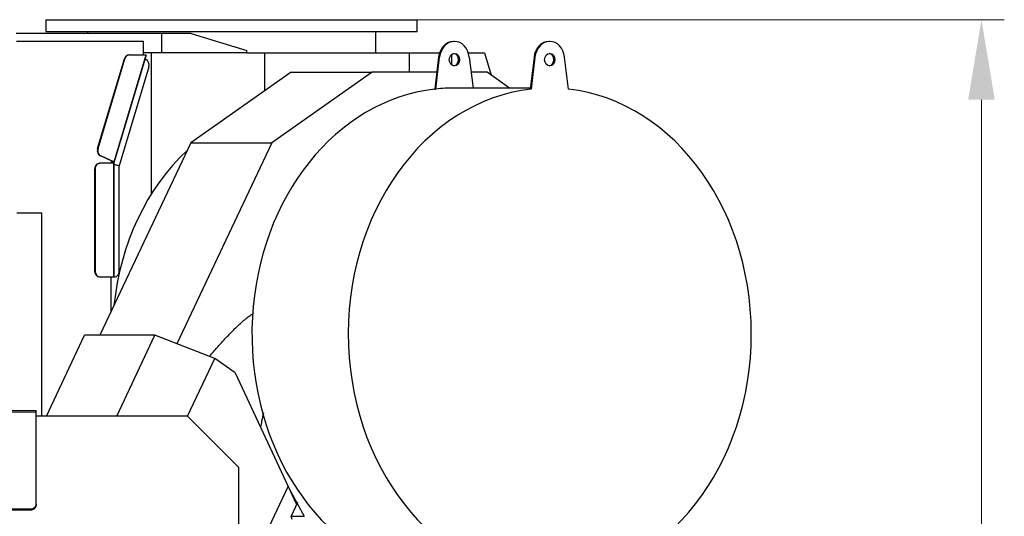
# Model space of a CAD drawing. Header units: inches. Extents: x 0 to 23760, y -13 to 16800.
# Tile 141 of 209: x 11856 to 13579, y 7679 to 8548. Entities that reach past the tile are written whole.
import ezdxf

# ---------------------------------------------------------------- set-up
doc = ezdxf.new("R2010")
doc.units = ezdxf.units.IN
doc.layers.add('254', color=7, linetype='Continuous', true_color=0xffffff)
doc.styles.add('latin_extended', font='simplex.shx')
doc.dimstyles.get("Standard").update_dxf_attribs({"dimtxt": 0.18, "dimasz": 0.18, "dimexe": 0.18, "dimexo": 0.0625, "dimgap": 0.09, "dimtad": 0, "dimtih": 1, "dimtoh": 1, "dimdec": 4, "dimzin": 0, "dimdsep": 46, "dimtxsty": 'Standard', "dimcen": 0.09, "dimadec": 0, "dimazin": 0, "dimtfac": 1, "dimtdec": 4, "dimtofl": 0, "dimtmove": 0, "dimatfit": 3, "dimfxl": 1, "dimtolj": 1, "dimtzin": 0, "dimarcsym": 0})

# ---------------------------------------------------------------- blocks, each defined once
blk = doc.blocks.new('_U14')
at = {"layer": '254', "color": 3, "linetype": 'Continuous', "lineweight": 13, "transparency": 16777216}
for p, q in [((12267.1, 8547.6), (13579.5, 8547.6)), ((13539.5, 8407.6), (13539.5, 6171.6)), ((11726.3, 6031.6), (13579.5, 6031.6))]:
    blk.add_line(p, q, dxfattribs=at)
at = {"layer": '254', "color": 3, "transparency": 16777216}
for points in [[(13562.8, 8407.6), (13516.2, 8407.6), (13539.5, 8547.6)], [(13516.2, 6171.6), (13562.8, 6171.6), (13539.5, 6031.6)]]:
    blk.add_solid(points, dxfattribs=at)
at = {"layer": 'Defpoints', "color": 0, "transparency": 16777216}
for p in [(12227.1, 8547.6), (11686.3, 6031.6), (13539.5, 6031.6)]:
    blk.add_point(p, dxfattribs=at)
at = {"layer": '254', "color": 2, "lineweight": 13, "transparency": 16777216, "insert": (13329.5, 7059.6), "char_height": 140, "attachment_point": 1, "rotation": 90, "style": 'latin_extended'}
blk.add_mtext('\\A1;2516', dxfattribs=at)

msp = doc.modelspace()

# ---------------------------------------------------------------- linework, layer by layer
at = {"layer": '254', "color": 2, "linetype": 'Continuous', "lineweight": 25}
for p, q in [((11902.118, 8547.569), (11902.118, 8526.788)), ((11902.118, 8547.569), (12552.118, 8547.569)), ((12552.118, 8526.788), (12552.118, 8547.569)), ((12105.022, 8523.559), (11850.098, 8523.559)), ((11902.118, 8526.788), (12552.118, 8526.788)), ((11974.923, 8526.788), (11974.923, 8523.559)), ((12105.022, 8489.559), (12105.022, 8523.559)), ((12156.291, 8523.559), (12105.022, 8523.559)), ((12156.381, 8523.559), (12156.291, 8523.559)), ((12156.291, 8523.559), (12254.022, 8493.751)), ((12156.381, 8523.532), (12156.381, 8523.559)), ((12479.443, 8489.788), (12479.443, 8526.788)), ((12072.898, 8509.559), (11850.571, 8509.559)), ((12072.898, 8486.204), (12072.898, 8509.559)), ((12617.15, 8509.56), (12615.43, 8509.56)), ((12784.061, 8509.56), (12782.34, 8509.56)), ((11992.624, 8321.959), (12039.522, 8479.26)), ((11993.484, 8321.959), (12040.383, 8479.26)), ((12021.83, 8297.601), (12077.952, 8485.84)), ((12047.22, 8485.84), (12048.08, 8485.84)), ((12048.08, 8485.84), (12076.778, 8485.84)), ((12072.79, 8485.84), (12072.898, 8486.204)), ((12105.022, 8489.559), (12072.899, 8489.559)), ((12075.802, 8478.628), (12077.275, 8477.973)), ((12076.778, 8485.84), (12077.915, 8485.84)), ((12086.195, 8489.558), (12086.195, 8241.753)), ((12254.022, 8489.559), (12105.022, 8489.559)), ((12254.021, 8489.788), (12284.773, 8489.788)), ((12254.022, 8489.559), (12254.022, 8493.751)), ((12284.773, 8489.788), (12537.663, 8489.788)), ((12284.773, 8489.788), (12284.773, 8423.069)), ((12537.663, 8489.788), (12591.206, 8489.788)), ((12537.663, 8489.788), (12537.663, 8455.898)), ((12589.505, 8482.29), (12582.637, 8426.195)), ((12584.358, 8426.195), (12591.225, 8482.29)), ((12612.097, 8486.665), (12612.097, 8468.449)), ((12641.373, 8489.788), (12669.827, 8489.788)), ((12643.075, 8482.29), (12649.714, 8428.061)), ((12669.827, 8489.788), (12681.46, 8450.771)), ((12756.415, 8482.29), (12749.548, 8426.195)), ((12758.136, 8482.29), (12751.269, 8426.195)), ((12816.853, 8426.195), (12809.986, 8482.29)), ((12082.17, 8465.156), (12030.569, 8292.083)), ((12331.353, 8455.9), (12156.076, 8332.363)), ((12472.947, 8455.9), (12297.67, 8332.363)), ((12331.353, 8455.9), (12472.947, 8455.9)), ((12586.274, 8455.9), (12472.947, 8455.9)), ((12674.182, 8455.9), (12646.305, 8455.9)), ((12713.685, 8428.058), (12674.182, 8455.9)), ((12749.775, 8428.06), (12617.15, 8428.06)), ((12582.637, 8426.195), (12584.358, 8426.195)), ((12751.269, 8426.195), (12749.548, 8426.195)), ((12156.076, 8332.363), (11996.764, 7995.505)), ((12297.67, 8332.363), (12131.3, 7980.583)), ((12156.076, 8332.363), (12297.67, 8332.363)), ((12017.465, 8300.279), (11997.519, 8309.142)), ((12021.087, 8299.052), (11998.38, 8309.142)), ((11995.67, 8296.335), (11996.53, 8296.335)), ((12020.695, 8296.335), (11996.53, 8296.335)), ((12016.558, 8297.236), (12017.465, 8300.279)), ((12016.558, 8296.335), (12016.558, 8297.236)), ((12021.394, 8297.119), (12016.558, 8297.119)), ((12016.625, 8297.461), (12021.358, 8297.461)), ((12016.778, 8297.974), (12021.518, 8297.974)), ((12020.227, 8299.052), (12017.465, 8300.279)), ((12020.423, 8298.71), (12021.737, 8298.71)), ((12020.695, 8296.335), (12021.394, 8296.335)), ((12021.761, 8297.119), (12021.394, 8297.119)), ((12021.394, 8296.335), (12021.394, 8297.119)), ((12021.518, 8297.974), (12021.737, 8298.71)), ((12021.761, 8097.559), (12021.761, 8297.119)), ((12030.569, 8292.083), (12021.761, 8293.979)), ((12029.709, 8292.083), (12021.761, 8293.793)), ((12030.52, 8291.741), (12021.761, 8293.626)), ((12029.709, 8292.083), (12030.569, 8292.083)), ((12030.52, 8107.559), (12030.52, 8291.741)), ((11987.478, 8286.335), (11987.478, 8107.559)), ((11988.338, 8286.335), (11988.338, 8107.559)), ((11851.202, 8209.56), (11895.173, 8209.56)), ((11895.173, 7854.061), (11895.173, 8209.56)), ((11995.67, 8097.559), (11996.53, 8097.559)), ((11996.53, 8097.559), (12020.695, 8097.559)), ((12016.558, 8037.357), (12016.558, 8097.559)), ((12021.761, 8097.559), (12020.695, 8097.559)), ((12021.761, 8097.559), (12022.328, 8097.559)), ((11903.082, 7854.06), (11969.976, 7995.503)), ((12093, 7995.503), (11969.976, 7995.503)), ((12026.106, 7854.06), (12093, 7995.503)), ((12197.893, 7954.624), (12093, 7995.503)), ((12150.157, 7853.69), (12197.893, 7954.624)), ((12233.49, 7929.535), (12197.893, 7954.624)), ((12233.49, 7929.535), (12326.145, 7730.835)), ((11487.291, 7863.56), (11885.291, 7863.56)), ((11885.291, 7860.915), (11885.291, 7863.56)), ((11885.291, 7699.873), (11885.291, 7860.915)), ((12149.787, 7854.06), (11885.291, 7854.06)), ((12239.787, 7764.06), (12149.787, 7854.06)), ((12239.787, 7513.071), (12239.787, 7764.06)), ((12239.787, 7548.236), (12326.145, 7730.835)), ((12326.145, 7730.835), (12340.33, 7700.417)), ((12329.982, 7722.606), (12341.301, 7702.169)), ((12342.584, 7703.059), (12331.211, 7679.011)), ((12342.584, 7703.059), (12339.951, 7701.229)), ((12340.33, 7700.417), (12342.584, 7703.059)), ((11497.291, 7691.582), (11875.291, 7691.582)), ((11497.291, 7689.905), (11875.291, 7689.905)), ((11885.291, 7699.873), (11885.291, 7698.195)), ((12341.766, 7701.33), (12354.301, 7678.698)), ((12332.884, 7672.852), (12331.211, 7679.011)), ((12331.294, 7678.698), (12354.301, 7678.698))]:
    msp.add_line(p, q, dxfattribs=at)
at = {"layer": '254', "color": 110, "linetype": 'Continuous', "lineweight": 13}
for p, q in [((12021.087, 8299.052), (12076.778, 8485.84)), ((12039.522, 8479.26), (12040.383, 8479.26)), ((12591.225, 8482.29), (12589.505, 8482.29)), ((12758.136, 8482.29), (12756.415, 8482.29)), ((11992.624, 8321.959), (11993.484, 8321.959)), ((11997.519, 8309.142), (11998.38, 8309.142)), ((12020.423, 8298.71), (12020.485, 8298.917)), ((12020.695, 8097.559), (12020.695, 8296.335)), ((11987.478, 8286.335), (11988.338, 8286.335)), ((11987.478, 8107.559), (11988.338, 8107.559)), ((11487.291, 7860.915), (11885.291, 7860.915)), ((11875.291, 7689.905), (11875.291, 7691.582))]:
    msp.add_line(p, q, dxfattribs=at)
at = {"layer": '254', "color": 2, "linetype": 'Continuous', "lineweight": 25}
for centre, major_axis, ratio, start_param, end_param in [((12615.43, 8477.56), (0, 32), 0.81915204, 0, 1.42244334), ((12617.15, 8477.56), (0, -32), 0.81915204, 1.71914931, 4.56403599), ((12782.34, 8477.56), (0, 32), 0.81915204, 0, 1.42244334), ((12784.061, 8477.56), (0, 32), 0.81915204, 4.86074197, 7.70562865), ((12047.22, 8475.84), (0, -10), 0.81915204, 3.14159265, 4.36332313), ((12048.08, 8475.84), (0, -10), 0.81915204, 3.14159265, 4.36332313), ((12615.43, 8477.56), (0, -11), 0.81915204, 0.0957204, 3.04587225), ((12782.34, 8477.56), (0, 11), 0.81915204, 3.23731305, 6.18746491), ((12074.473, 8468.576), (0, -10), 0.81915204, 1.22173048, 2.7925268), ((12617.15, 7997.56), (0, -430.5), 0.81915204, 3.14159265, 3.23471673), ((12615.43, 7997.56), (0, -430.5), 0.81915204, 3.23471673, 6.05655072), ((12784.061, 7997.56), (0, -430.5), 0.81915204, 3.23471673, 9.33165389), ((12000.321, 8318.539), (0, -10), 0.81915204, 4.36332313, 5.93411946), ((12001.181, 8318.539), (0, -10), 0.81915204, 4.36332313, 5.93411946), ((12349.152, 7997.56), (0, 403.334), 0.81915204, 0.64746261, 1.44709612), ((11995.67, 8286.335), (0, 10), 0.81915204, 0, 1.57079633), ((11996.53, 8286.335), (0, 10), 0.81915204, 0, 1.57079633), ((12019.653, 8299.052), (-0.958, 0.286), 0.19617469, 2.55962813, 4.13042446), ((12019.653, 8299.052), (2.396, -0.714), 0.19617469, 0.57731496, 0.9888318), ((12019.434, 8298.316), (2.396, -0.714), 0.19617469, 5.70122078, 6.86050027), ((11995.67, 8107.559), (0, 10), 0.81915204, 1.57079633, 3.14159265), ((11996.53, 8107.559), (0, 10), 0.81915204, 1.57079633, 3.14159265), ((12022.328, 8107.559), (0, 10), 0.81915204, 3.14159265, 4.71238898), ((11875.291, 7699.873), (-10, 0), 0.82903757, 1.57079633, 3.14159265), ((11875.291, 7698.195), (10, 0), 0.82903757, 4.71238898, 6.28318531)]:
    msp.add_ellipse(centre, major_axis=major_axis, ratio=ratio, start_param=start_param, end_param=end_param, dxfattribs=at)
for centre, major_axis in [((12617.15, 8477.56), (0, -11)), ((12784.061, 8477.56), (0, 11))]:
    msp.add_ellipse(centre, major_axis=major_axis, ratio=0.81915204, dxfattribs=at)
for points, knots in [([(12188.462, 7958.565), (12188.9, 7959.075), (12189.337, 7959.584), (12191.307, 7961.874), (12192.843, 7963.65), (12195.922, 7967.189), (12197.467, 7968.954), (12200.565, 7972.471), (12202.118, 7974.223), (12204.457, 7976.841), (12205.238, 7977.713), (12206.803, 7979.451), (12207.586, 7980.319), (12209.941, 7982.915), (12211.517, 7984.639), (12214.68, 7988.067), (12216.267, 7989.773), (12219.457, 7993.164), (12221.058, 7994.849), (12224.277, 7998.198), (12225.895, 7999.861), (12229.147, 8003.161), (12230.783, 8004.798), (12234.075, 8008.042), (12235.731, 8009.649), (12237.817, 8011.635), (12238.235, 8012.032), (12239.073, 8012.821), (12239.492, 8013.215), (12240.752, 8014.392), (12241.595, 8015.171), (12243.286, 8016.717), (12244.135, 8017.484), (12245.839, 8019.005), (12246.695, 8019.759), (12248.412, 8021.253), (12249.275, 8021.992), (12251.008, 8023.455), (12251.878, 8024.179), (12253.628, 8025.607), (12254.508, 8026.313), (12256.277, 8027.704), (12257.167, 8028.389), (12258.957, 8029.736), (12259.858, 8030.398), (12261.674, 8031.696), (12262.588, 8032.331), (12263.947, 8033.245), (12264.386, 8033.535), (12264.826, 8033.822)], [0, 0, 0, 0, 0.01842427, 0.01842427, 0.08284481, 0.08284481, 0.14726535, 0.14726535, 0.21168589, 0.21168589, 0.24389615, 0.24389615, 0.27610642, 0.27610642, 0.34052696, 0.34052696, 0.4049475, 0.4049475, 0.46936803, 0.46936803, 0.53378857, 0.53378857, 0.59820911, 0.59820911, 0.66262965, 0.66262965, 0.67873478, 0.67873478, 0.69483991, 0.69483991, 0.72705018, 0.72705018, 0.75926045, 0.75926045, 0.79147072, 0.79147072, 0.82368099, 0.82368099, 0.85589126, 0.85589126, 0.88810153, 0.88810153, 0.9203118, 0.9203118, 0.95252206, 0.95252206, 0.98473233, 0.98473233, 1, 1, 1, 1]), ([(12282.962, 7859.685), (12281.902, 7854.741), (12280.827, 7849.802), (12279.031, 7841.664), (12278.319, 7838.464), (12277.602, 7835.265)], [0, 0, 0, 0, 0.60647724, 0.60647724, 1, 1, 1, 1])]:
    msp.add_open_spline(points, degree=3, knots=knots, dxfattribs=at)

# ---------------------------------------------------------------- dimensions: what is measured, and where the dimension line sits
at = {"layer": '254', "color": 2, "linetype": 'Continuous', "lineweight": 13}
dim = msp.add_linear_dim(base=(13539.49, 6031.56), p1=(12227.118, 8547.569), p2=(11686.291, 6031.56), angle=90, dimstyle='Standard', override={"dimscale": 40, "dimtxt": 3.5, "dimasz": 3.5, "dimexe": 1, "dimexo": 1, "dimgap": 1.75, "dimtad": 1, "dimtih": 0, "dimtoh": 0, "dimdec": 0, "dimlfac": 1, "dimzin": 8, "dimdsep": 46, "dimlunit": 2, "dimtxsty": 'latin_extended', "dimsah": 1, "dimse1": 0, "dimse2": 0, "dimsd1": 0, "dimsd2": 0, "dimclrd": 3, "dimclre": 3, "dimclrt": 2, "dimtol": 0, "dimtm": -0.1, "dimtfac": 0.714286, "dimtdec": 3, "dimtofl": 1, "dimtmove": 0, "dimtzin": 8, "dimlwd": 13, "dimlwe": 13}, dxfattribs=at)
dim.commit()
dim.dimension.update_dxf_attribs({"geometry": '_U14', "text_midpoint": (13539.49, 7289.564), "dimtype": 160})

doc.saveas('drawing.dxf')
